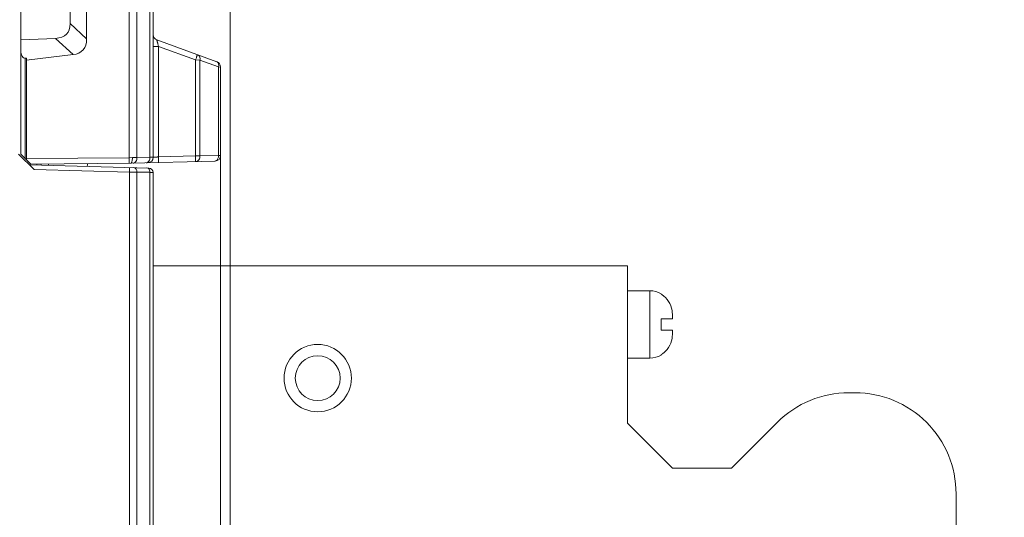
# Model space of a CAD drawing. Header units: millimetres. Extents: x -296 to 295, y -209 to 209.
# Tile 58 of 123: x -3 to 41, y 107 to 129. Entities that reach past the tile are written whole.
import ezdxf
from ezdxf.lldxf.tags import DXFTag

# ---------------------------------------------------------------- set-up
doc = ezdxf.new("R2010")
doc.units = ezdxf.units.MM
doc.header["$MEASUREMENT"] = 0
doc.layers.add('layer 1', color=7, linetype='Continuous')
tags = doc.linetypes.add('New Line1', pattern=[1.5, 1, -0.5]).pattern_tags.tags
tags[6:7] = [DXFTag(74, 4), DXFTag(75, 0), DXFTag(340, '0'), DXFTag(46, 1.0), DXFTag(50, 0.0), DXFTag(44, 0.0), DXFTag(45, 0.0)]
tags[4:5] = [DXFTag(74, 4), DXFTag(75, 0), DXFTag(340, '0'), DXFTag(46, 1.0), DXFTag(50, 0.0), DXFTag(44, 0.0), DXFTag(45, 0.0)]
tags = doc.linetypes.add('New Line100', pattern=[1, 0.5, -0.5]).pattern_tags.tags
tags[6:7] = [DXFTag(74, 4), DXFTag(75, 0), DXFTag(340, '0'), DXFTag(46, 1.0), DXFTag(50, 0.0), DXFTag(44, 0.0), DXFTag(45, 0.0)]
tags[4:5] = [DXFTag(74, 4), DXFTag(75, 0), DXFTag(340, '0'), DXFTag(46, 1.0), DXFTag(50, 0.0), DXFTag(44, 0.0), DXFTag(45, 0.0)]
tags = doc.linetypes.add('New Line101', pattern=[1, 0.5, -0.5]).pattern_tags.tags
tags[6:7] = [DXFTag(74, 4), DXFTag(75, 0), DXFTag(340, '0'), DXFTag(46, 1.0), DXFTag(50, 0.0), DXFTag(44, 0.0), DXFTag(45, 0.0)]
tags[4:5] = [DXFTag(74, 4), DXFTag(75, 0), DXFTag(340, '0'), DXFTag(46, 1.0), DXFTag(50, 0.0), DXFTag(44, 0.0), DXFTag(45, 0.0)]
tags = doc.linetypes.add('New Line102', pattern=[1, 0.5, -0.5]).pattern_tags.tags
tags[6:7] = [DXFTag(74, 4), DXFTag(75, 0), DXFTag(340, '0'), DXFTag(46, 1.0), DXFTag(50, 0.0), DXFTag(44, 0.0), DXFTag(45, 0.0)]
tags[4:5] = [DXFTag(74, 4), DXFTag(75, 0), DXFTag(340, '0'), DXFTag(46, 1.0), DXFTag(50, 0.0), DXFTag(44, 0.0), DXFTag(45, 0.0)]
tags = doc.linetypes.add('New Line103', pattern=[1, 0.5, -0.5]).pattern_tags.tags
tags[6:7] = [DXFTag(74, 4), DXFTag(75, 0), DXFTag(340, '0'), DXFTag(46, 1.0), DXFTag(50, 0.0), DXFTag(44, 0.0), DXFTag(45, 0.0)]
tags[4:5] = [DXFTag(74, 4), DXFTag(75, 0), DXFTag(340, '0'), DXFTag(46, 1.0), DXFTag(50, 0.0), DXFTag(44, 0.0), DXFTag(45, 0.0)]
tags = doc.linetypes.add('New Line104', pattern=[1, 0.5, -0.5]).pattern_tags.tags
tags[6:7] = [DXFTag(74, 4), DXFTag(75, 0), DXFTag(340, '0'), DXFTag(46, 1.0), DXFTag(50, 0.0), DXFTag(44, 0.0), DXFTag(45, 0.0)]
tags[4:5] = [DXFTag(74, 4), DXFTag(75, 0), DXFTag(340, '0'), DXFTag(46, 1.0), DXFTag(50, 0.0), DXFTag(44, 0.0), DXFTag(45, 0.0)]
tags = doc.linetypes.add('New Line106', pattern=[1, 0.5, -0.5]).pattern_tags.tags
tags[6:7] = [DXFTag(74, 4), DXFTag(75, 0), DXFTag(340, '0'), DXFTag(46, 1.0), DXFTag(50, 0.0), DXFTag(44, 0.0), DXFTag(45, 0.0)]
tags[4:5] = [DXFTag(74, 4), DXFTag(75, 0), DXFTag(340, '0'), DXFTag(46, 1.0), DXFTag(50, 0.0), DXFTag(44, 0.0), DXFTag(45, 0.0)]
tags = doc.linetypes.add('New Line107', pattern=[1, 0.5, -0.5]).pattern_tags.tags
tags[6:7] = [DXFTag(74, 4), DXFTag(75, 0), DXFTag(340, '0'), DXFTag(46, 1.0), DXFTag(50, 0.0), DXFTag(44, 0.0), DXFTag(45, 0.0)]
tags[4:5] = [DXFTag(74, 4), DXFTag(75, 0), DXFTag(340, '0'), DXFTag(46, 1.0), DXFTag(50, 0.0), DXFTag(44, 0.0), DXFTag(45, 0.0)]
tags = doc.linetypes.add('New Line112', pattern=[1, 0.5, -0.5]).pattern_tags.tags
tags[6:7] = [DXFTag(74, 4), DXFTag(75, 0), DXFTag(340, '0'), DXFTag(46, 1.0), DXFTag(50, 0.0), DXFTag(44, 0.0), DXFTag(45, 0.0)]
tags[4:5] = [DXFTag(74, 4), DXFTag(75, 0), DXFTag(340, '0'), DXFTag(46, 1.0), DXFTag(50, 0.0), DXFTag(44, 0.0), DXFTag(45, 0.0)]
tags = doc.linetypes.add('New Line113', pattern=[1, 0.5, -0.5]).pattern_tags.tags
tags[6:7] = [DXFTag(74, 4), DXFTag(75, 0), DXFTag(340, '0'), DXFTag(46, 1.0), DXFTag(50, 0.0), DXFTag(44, 0.0), DXFTag(45, 0.0)]
tags[4:5] = [DXFTag(74, 4), DXFTag(75, 0), DXFTag(340, '0'), DXFTag(46, 1.0), DXFTag(50, 0.0), DXFTag(44, 0.0), DXFTag(45, 0.0)]
tags = doc.linetypes.add('New Line114', pattern=[1, 0.5, -0.5]).pattern_tags.tags
tags[6:7] = [DXFTag(74, 4), DXFTag(75, 0), DXFTag(340, '0'), DXFTag(46, 1.0), DXFTag(50, 0.0), DXFTag(44, 0.0), DXFTag(45, 0.0)]
tags[4:5] = [DXFTag(74, 4), DXFTag(75, 0), DXFTag(340, '0'), DXFTag(46, 1.0), DXFTag(50, 0.0), DXFTag(44, 0.0), DXFTag(45, 0.0)]
tags = doc.linetypes.add('New Line115', pattern=[1, 0.5, -0.5]).pattern_tags.tags
tags[6:7] = [DXFTag(74, 4), DXFTag(75, 0), DXFTag(340, '0'), DXFTag(46, 1.0), DXFTag(50, 0.0), DXFTag(44, 0.0), DXFTag(45, 0.0)]
tags[4:5] = [DXFTag(74, 4), DXFTag(75, 0), DXFTag(340, '0'), DXFTag(46, 1.0), DXFTag(50, 0.0), DXFTag(44, 0.0), DXFTag(45, 0.0)]
tags = doc.linetypes.add('New Line57', pattern=[1, 0.5, -0.5]).pattern_tags.tags
tags[6:7] = [DXFTag(74, 4), DXFTag(75, 0), DXFTag(340, '0'), DXFTag(46, 1.0), DXFTag(50, 0.0), DXFTag(44, 0.0), DXFTag(45, 0.0)]
tags[4:5] = [DXFTag(74, 4), DXFTag(75, 0), DXFTag(340, '0'), DXFTag(46, 1.0), DXFTag(50, 0.0), DXFTag(44, 0.0), DXFTag(45, 0.0)]
tags = doc.linetypes.add('New Line60', pattern=[1, 0.5, -0.5]).pattern_tags.tags
tags[6:7] = [DXFTag(74, 4), DXFTag(75, 0), DXFTag(340, '0'), DXFTag(46, 1.0), DXFTag(50, 0.0), DXFTag(44, 0.0), DXFTag(45, 0.0)]
tags[4:5] = [DXFTag(74, 4), DXFTag(75, 0), DXFTag(340, '0'), DXFTag(46, 1.0), DXFTag(50, 0.0), DXFTag(44, 0.0), DXFTag(45, 0.0)]
tags = doc.linetypes.add('New Line61', pattern=[1, 0.5, -0.5]).pattern_tags.tags
tags[6:7] = [DXFTag(74, 4), DXFTag(75, 0), DXFTag(340, '0'), DXFTag(46, 1.0), DXFTag(50, 0.0), DXFTag(44, 0.0), DXFTag(45, 0.0)]
tags[4:5] = [DXFTag(74, 4), DXFTag(75, 0), DXFTag(340, '0'), DXFTag(46, 1.0), DXFTag(50, 0.0), DXFTag(44, 0.0), DXFTag(45, 0.0)]
tags = doc.linetypes.add('New Line62', pattern=[1, 0.5, -0.5]).pattern_tags.tags
tags[6:7] = [DXFTag(74, 4), DXFTag(75, 0), DXFTag(340, '0'), DXFTag(46, 1.0), DXFTag(50, 0.0), DXFTag(44, 0.0), DXFTag(45, 0.0)]
tags[4:5] = [DXFTag(74, 4), DXFTag(75, 0), DXFTag(340, '0'), DXFTag(46, 1.0), DXFTag(50, 0.0), DXFTag(44, 0.0), DXFTag(45, 0.0)]
tags = doc.linetypes.add('New Line63', pattern=[1, 0.5, -0.5]).pattern_tags.tags
tags[6:7] = [DXFTag(74, 4), DXFTag(75, 0), DXFTag(340, '0'), DXFTag(46, 1.0), DXFTag(50, 0.0), DXFTag(44, 0.0), DXFTag(45, 0.0)]
tags[4:5] = [DXFTag(74, 4), DXFTag(75, 0), DXFTag(340, '0'), DXFTag(46, 1.0), DXFTag(50, 0.0), DXFTag(44, 0.0), DXFTag(45, 0.0)]
tags = doc.linetypes.add('New Line64', pattern=[1, 0.5, -0.5]).pattern_tags.tags
tags[6:7] = [DXFTag(74, 4), DXFTag(75, 0), DXFTag(340, '0'), DXFTag(46, 1.0), DXFTag(50, 0.0), DXFTag(44, 0.0), DXFTag(45, 0.0)]
tags[4:5] = [DXFTag(74, 4), DXFTag(75, 0), DXFTag(340, '0'), DXFTag(46, 1.0), DXFTag(50, 0.0), DXFTag(44, 0.0), DXFTag(45, 0.0)]
tags = doc.linetypes.add('New Line65', pattern=[1, 0.5, -0.5]).pattern_tags.tags
tags[6:7] = [DXFTag(74, 4), DXFTag(75, 0), DXFTag(340, '0'), DXFTag(46, 1.0), DXFTag(50, 0.0), DXFTag(44, 0.0), DXFTag(45, 0.0)]
tags[4:5] = [DXFTag(74, 4), DXFTag(75, 0), DXFTag(340, '0'), DXFTag(46, 1.0), DXFTag(50, 0.0), DXFTag(44, 0.0), DXFTag(45, 0.0)]
tags = doc.linetypes.add('New Line68', pattern=[1, 0.5, -0.5]).pattern_tags.tags
tags[6:7] = [DXFTag(74, 4), DXFTag(75, 0), DXFTag(340, '0'), DXFTag(46, 1.0), DXFTag(50, 0.0), DXFTag(44, 0.0), DXFTag(45, 0.0)]
tags[4:5] = [DXFTag(74, 4), DXFTag(75, 0), DXFTag(340, '0'), DXFTag(46, 1.0), DXFTag(50, 0.0), DXFTag(44, 0.0), DXFTag(45, 0.0)]
tags = doc.linetypes.add('New Line73', pattern=[1, 0.5, -0.5]).pattern_tags.tags
tags[6:7] = [DXFTag(74, 4), DXFTag(75, 0), DXFTag(340, '0'), DXFTag(46, 1.0), DXFTag(50, 0.0), DXFTag(44, 0.0), DXFTag(45, 0.0)]
tags[4:5] = [DXFTag(74, 4), DXFTag(75, 0), DXFTag(340, '0'), DXFTag(46, 1.0), DXFTag(50, 0.0), DXFTag(44, 0.0), DXFTag(45, 0.0)]
tags = doc.linetypes.add('New Line74', pattern=[1, 0.5, -0.5]).pattern_tags.tags
tags[6:7] = [DXFTag(74, 4), DXFTag(75, 0), DXFTag(340, '0'), DXFTag(46, 1.0), DXFTag(50, 0.0), DXFTag(44, 0.0), DXFTag(45, 0.0)]
tags[4:5] = [DXFTag(74, 4), DXFTag(75, 0), DXFTag(340, '0'), DXFTag(46, 1.0), DXFTag(50, 0.0), DXFTag(44, 0.0), DXFTag(45, 0.0)]
tags = doc.linetypes.add('New Line79', pattern=[1, 0.5, -0.5]).pattern_tags.tags
tags[6:7] = [DXFTag(74, 4), DXFTag(75, 0), DXFTag(340, '0'), DXFTag(46, 1.0), DXFTag(50, 0.0), DXFTag(44, 0.0), DXFTag(45, 0.0)]
tags[4:5] = [DXFTag(74, 4), DXFTag(75, 0), DXFTag(340, '0'), DXFTag(46, 1.0), DXFTag(50, 0.0), DXFTag(44, 0.0), DXFTag(45, 0.0)]
tags = doc.linetypes.add('New Line80', pattern=[1, 0.5, -0.5]).pattern_tags.tags
tags[6:7] = [DXFTag(74, 4), DXFTag(75, 0), DXFTag(340, '0'), DXFTag(46, 1.0), DXFTag(50, 0.0), DXFTag(44, 0.0), DXFTag(45, 0.0)]
tags[4:5] = [DXFTag(74, 4), DXFTag(75, 0), DXFTag(340, '0'), DXFTag(46, 1.0), DXFTag(50, 0.0), DXFTag(44, 0.0), DXFTag(45, 0.0)]
tags = doc.linetypes.add('New Line81', pattern=[1, 0.5, -0.5]).pattern_tags.tags
tags[6:7] = [DXFTag(74, 4), DXFTag(75, 0), DXFTag(340, '0'), DXFTag(46, 1.0), DXFTag(50, 0.0), DXFTag(44, 0.0), DXFTag(45, 0.0)]
tags[4:5] = [DXFTag(74, 4), DXFTag(75, 0), DXFTag(340, '0'), DXFTag(46, 1.0), DXFTag(50, 0.0), DXFTag(44, 0.0), DXFTag(45, 0.0)]
tags = doc.linetypes.add('New Line84', pattern=[1, 0.5, -0.5]).pattern_tags.tags
tags[6:7] = [DXFTag(74, 4), DXFTag(75, 0), DXFTag(340, '0'), DXFTag(46, 1.0), DXFTag(50, 0.0), DXFTag(44, 0.0), DXFTag(45, 0.0)]
tags[4:5] = [DXFTag(74, 4), DXFTag(75, 0), DXFTag(340, '0'), DXFTag(46, 1.0), DXFTag(50, 0.0), DXFTag(44, 0.0), DXFTag(45, 0.0)]
tags = doc.linetypes.add('New Line85', pattern=[1, 0.5, -0.5]).pattern_tags.tags
tags[6:7] = [DXFTag(74, 4), DXFTag(75, 0), DXFTag(340, '0'), DXFTag(46, 1.0), DXFTag(50, 0.0), DXFTag(44, 0.0), DXFTag(45, 0.0)]
tags[4:5] = [DXFTag(74, 4), DXFTag(75, 0), DXFTag(340, '0'), DXFTag(46, 1.0), DXFTag(50, 0.0), DXFTag(44, 0.0), DXFTag(45, 0.0)]
tags = doc.linetypes.add('New Line86', pattern=[1, 0.5, -0.5]).pattern_tags.tags
tags[6:7] = [DXFTag(74, 4), DXFTag(75, 0), DXFTag(340, '0'), DXFTag(46, 1.0), DXFTag(50, 0.0), DXFTag(44, 0.0), DXFTag(45, 0.0)]
tags[4:5] = [DXFTag(74, 4), DXFTag(75, 0), DXFTag(340, '0'), DXFTag(46, 1.0), DXFTag(50, 0.0), DXFTag(44, 0.0), DXFTag(45, 0.0)]
tags = doc.linetypes.add('New Line87', pattern=[1, 0.5, -0.5]).pattern_tags.tags
tags[6:7] = [DXFTag(74, 4), DXFTag(75, 0), DXFTag(340, '0'), DXFTag(46, 1.0), DXFTag(50, 0.0), DXFTag(44, 0.0), DXFTag(45, 0.0)]
tags[4:5] = [DXFTag(74, 4), DXFTag(75, 0), DXFTag(340, '0'), DXFTag(46, 1.0), DXFTag(50, 0.0), DXFTag(44, 0.0), DXFTag(45, 0.0)]
tags = doc.linetypes.add('New Line96', pattern=[1, 0.5, -0.5]).pattern_tags.tags
tags[6:7] = [DXFTag(74, 4), DXFTag(75, 0), DXFTag(340, '0'), DXFTag(46, 1.0), DXFTag(50, 0.0), DXFTag(44, 0.0), DXFTag(45, 0.0)]
tags[4:5] = [DXFTag(74, 4), DXFTag(75, 0), DXFTag(340, '0'), DXFTag(46, 1.0), DXFTag(50, 0.0), DXFTag(44, 0.0), DXFTag(45, 0.0)]
tags = doc.linetypes.add('New Line97', pattern=[1, 0.5, -0.5]).pattern_tags.tags
tags[6:7] = [DXFTag(74, 4), DXFTag(75, 0), DXFTag(340, '0'), DXFTag(46, 1.0), DXFTag(50, 0.0), DXFTag(44, 0.0), DXFTag(45, 0.0)]
tags[4:5] = [DXFTag(74, 4), DXFTag(75, 0), DXFTag(340, '0'), DXFTag(46, 1.0), DXFTag(50, 0.0), DXFTag(44, 0.0), DXFTag(45, 0.0)]
tags = doc.linetypes.add('New Line99', pattern=[1, 0.5, -0.5]).pattern_tags.tags
tags[6:7] = [DXFTag(74, 4), DXFTag(75, 0), DXFTag(340, '0'), DXFTag(46, 1.0), DXFTag(50, 0.0), DXFTag(44, 0.0), DXFTag(45, 0.0)]
tags[4:5] = [DXFTag(74, 4), DXFTag(75, 0), DXFTag(340, '0'), DXFTag(46, 1.0), DXFTag(50, 0.0), DXFTag(44, 0.0), DXFTag(45, 0.0)]

msp = doc.modelspace()

# ---------------------------------------------------------------- linework, layer by layer
at = {"layer": 'layer 1', "color": 1, "lineweight": 0}
msp.add_open_spline([(295.3283, 209.2747), (295.3283, 209.2747), (295.3283, -208.9236), (295.3283, -208.9236), (295.3283, -208.9236), (-296.1944, -208.9236), (-296.1944, -208.9236), (-296.1944, -208.9236), (-296.1944, 209.2747), (-296.1944, 209.2747), (-296.1944, 209.2747), (295.3283, 209.2747), (295.3283, 209.2747)], degree=3, knots=[0, 0, 0, 0, 0.25, 0.25, 0.25, 0.5, 0.5, 0.5, 0.75, 0.75, 0.75, 1, 1, 1, 1], dxfattribs=at)
at = {"layer": 'layer 1', "color": 5, "lineweight": 0}
msp.add_open_spline([(-281.2487, 194.7284), (-281.2487, 194.7284), (-281.2487, -197.0649), (-281.2487, -197.0649), (-281.2487, -197.0649), (283.3586, -197.0649), (283.3586, -197.0649)], degree=3, knots=[0, 0, 0, 0, 0.5, 0.5, 0.5, 1, 1, 1, 1], dxfattribs=at)
at = {"layer": 'layer 1', "lineweight": 9}
for points in [[(3.2517, 158.9515), (3.2517, 158.9515), (3.2517, 122.8444), (3.2517, 122.8444)], [(3.3982, 122.8463), (3.3982, 122.8463), (3.3982, 158.95), (3.3982, 158.95)], [(-2.5018, 122.9892), (-2.5018, 122.9892), (-2.5018, 152.6892), (-2.5018, 152.6892)], [(2.3305, 152.6892), (2.3305, 152.6892), (2.3305, 122.8259), (2.3305, 122.8259)], [(2.671, 122.8292), (2.671, 122.8292), (2.6716, 152.6837), (2.6716, 152.6837)], [(0.4312, 128.1156), (0.4312, 128.1156), (0.4312, 137.9129), (0.4312, 137.9129)], [(-0.3018, 128.7974), (-0.3018, 128.7974), (-0.3018, 137.2311), (-0.3018, 137.2311)], [(-0.9506, 128.1422), (-0.5315, 128.1588), (-0.3018, 128.3907), (-0.3018, 128.7974)], [(-0.3018, 128.7974), (-0.3018, 128.7974), (0.4312, 128.1156), (0.4312, 128.1156)], [(-2.5018, 128.0808), (-2.5018, 128.0808), (-0.9506, 128.1422), (-0.9506, 128.1422)], [(-0.1707, 127.4168), (-0.1707, 127.4168), (-0.9506, 128.1422), (-0.9506, 128.1422)], [(-0.1707, 127.4168), (0.2181, 127.4615), (0.4312, 127.7089), (0.4312, 128.1156)], [(3.3982, 128.3062), (3.3982, 128.2011), (3.4639, 128.1072), (3.5627, 128.0713)], [(3.3982, 127.7836), (3.3982, 127.7836), (3.6351, 127.7836), (3.6351, 127.7836)], [(3.5627, 128.0713), (3.5627, 128.0713), (6.2337, 127.0991), (6.2337, 127.0991)], [(3.6351, 122.8587), (3.6351, 122.8587), (3.6351, 127.7836), (3.6351, 127.7836)], [(5.2839, 127.1835), (5.2839, 127.1835), (3.6351, 127.7836), (3.6351, 127.7836)], [(-2.303, 127.2595), (-2.303, 127.2595), (-2.2533, 127.2629), (-2.2533, 127.2629)], [(-2.303, 122.7904), (-2.303, 122.7904), (-2.303, 127.2595), (-2.303, 127.2595)], [(-2.2533, 127.1768), (-2.2533, 127.1768), (-0.1707, 127.4168), (-0.1707, 127.4168)], [(-2.2533, 122.7407), (-2.2533, 122.7407), (-2.2533, 127.2629), (-2.2533, 127.2629)], [(5.4791, 127.172), (5.4791, 127.172), (5.2839, 127.1835), (5.2839, 127.1835)], [(5.2839, 127.1835), (5.2839, 127.1835), (5.2839, 122.9019), (5.2839, 122.9019)], [(5.4791, 122.9027), (5.4791, 122.9027), (5.4791, 127.172), (5.4791, 127.172)], [(6.3108, 126.8693), (6.3108, 126.8693), (5.4791, 127.172), (5.4791, 127.172)], [(6.3982, 126.8642), (6.3982, 126.9693), (6.3324, 127.0632), (6.2337, 127.0991)], [(6.3982, 126.8642), (6.3982, 126.8642), (6.3108, 126.8693), (6.3108, 126.8693)], [(6.3108, 126.8693), (6.3108, 126.8693), (6.3108, 122.9245), (6.3108, 122.9245)], [(6.3982, 122.9249), (6.3982, 122.9249), (6.3982, 126.8642), (6.3982, 126.8642)], [(-1.91, 122.2974), (-1.91, 122.2974), (-2.6018, 122.9892), (-2.6018, 122.9892)], [(-2.0518, 122.5392), (-2.0518, 122.5392), (-2.5018, 122.9892), (-2.5018, 122.9892)], [(-2.2533, 122.7859), (-2.2533, 122.7859), (2.3305, 122.8259), (2.3305, 122.8259)], [(2.3305, 122.8259), (2.3305, 122.8259), (2.4693, 122.8266), (2.4693, 122.8266)], [(2.4693, 122.8266), (2.4693, 122.8266), (2.671, 122.8292), (2.671, 122.8292)], [(2.671, 122.8292), (2.671, 122.8292), (3.2517, 122.8444), (3.2517, 122.8444)], [(3.1562, 122.5979), (3.2908, 122.6015), (3.3982, 122.7116), (3.3982, 122.8463)], [(3.6351, 122.8587), (3.6351, 122.8587), (5.2839, 122.9019), (5.2839, 122.9019)], [(5.2839, 122.9019), (5.2839, 122.9019), (5.4791, 122.9027), (5.4791, 122.9027)], [(5.4791, 122.9027), (5.4791, 122.9027), (6.3108, 122.9245), (6.3108, 122.9245)], [(6.1562, 122.6765), (6.2908, 122.68), (6.3982, 122.7902), (6.3982, 122.9249)], [(-2.1153, 122.5027), (-2.1153, 122.5027), (3.2034, 122.3634), (3.2034, 122.3634)], [(2.3982, 122.5781), (2.3982, 122.5781), (-2.0518, 122.5392), (-2.0518, 122.5392)], [(-1.7836, 122.5416), (-1.7836, 122.5416), (-1.7836, 122.494), (-1.7836, 122.494)], [(-1.6018, 122.4892), (-1.6018, 122.4892), (-1.6018, 122.5432), (-1.6018, 122.5432)], [(-1.2806, 122.5449), (-1.2757, 122.5229), (-1.27, 122.501), (-1.2635, 122.4794)], [(0.4441, 122.432), (0.4594, 122.4742), (0.4716, 122.5174), (0.4804, 122.5613)], [(2.3982, 122.5781), (2.3982, 122.5781), (6.1562, 122.6765), (6.1562, 122.6765)], [(2.3332, 122.1863), (2.3332, 122.1863), (-1.91, 122.2974), (-1.91, 122.2974)], [(2.3332, 122.1863), (2.3341, 122.2204), (2.3348, 122.2545), (2.3351, 122.2886)], [(2.3332, 122.1863), (2.3332, 122.1863), (2.3332, 0.1287), (2.3332, 0.1287)], [(2.3332, 122.1863), (2.3332, 122.1863), (2.4579, 122.1845), (2.4579, 122.1845)], [(2.4579, 122.1845), (2.4579, 122.1845), (2.5739, 122.1827), (2.5739, 122.1827)], [(2.6737, 122.1809), (2.6404, 122.1816), (2.6072, 122.1822), (2.5739, 122.1827)], [(2.6737, 122.1734), (2.6737, 122.1734), (3.2517, 122.1734), (3.2517, 122.1734)], [(2.6737, 0.1287), (2.6737, 0.1287), (2.6737, 122.1734), (2.6737, 122.1734)], [(3.3982, 122.1635), (3.3982, 122.2719), (3.3118, 122.3606), (3.2034, 122.3634)], [(3.2332, 122.267), (3.2458, 122.2351), (3.2522, 122.2001), (3.2517, 122.1658)], [(3.2517, 122.1734), (3.2517, 122.1734), (3.2517, 0.1793), (3.2517, 0.1793)], [(3.3312, 122.165), (3.3047, 122.1653), (3.2782, 122.1656), (3.2517, 122.1658)], [(3.3312, 122.165), (3.3312, 122.165), (3.3811, 122.1642), (3.3811, 122.1642)], [(3.3982, 0.1793), (3.3982, 0.1793), (3.3982, 122.1635), (3.3982, 122.1635)]]:
    msp.add_open_spline(points, degree=3, dxfattribs=at)
at = {"layer": 'layer 1', "color": 250, "linetype": 'New Line1', "lineweight": 18}
msp.add_open_spline([(6.8307, 159.0101), (6.8307, 159.0101), (76.3769, 159.0101), (76.3769, 159.0101), (76.3769, 159.0101), (76.3769, 0.0576), (76.3769, 0.0576), (76.3769, 0.0576), (6.8307, 0.0576), (6.8307, 0.0576), (6.8307, 0.0576), (6.8307, 159.0101), (6.8307, 159.0101)], degree=3, knots=[0, 0, 0, 0, 0.25, 0.25, 0.25, 0.5, 0.5, 0.5, 0.75, 0.75, 0.75, 1, 1, 1, 1], dxfattribs=at)
at = {"layer": 'layer 1', "lineweight": 9}
for points, knots in [([(3.5627, 128.0713), (3.5623, 128.0714), (3.5621, 128.0708), (3.562, 128.0702), (3.5616, 128.0684), (3.5619, 128.0673), (3.5621, 128.0661), (3.5632, 128.0614), (3.5639, 128.0554), (3.5649, 128.0498), (3.5665, 128.0405), (3.5686, 128.0321), (3.5707, 128.0234), (3.5736, 128.0118), (3.5764, 128), (3.5793, 127.9883), (3.5829, 127.9739), (3.5866, 127.9597), (3.5904, 127.9455), (3.5947, 127.9291), (3.5991, 127.9127), (3.6035, 127.8963), (3.6138, 127.8587), (3.6243, 127.8211), (3.6351, 127.7836)], [0, 0, 0, 0, 0.125, 0.125, 0.125, 0.25, 0.25, 0.25, 0.375, 0.375, 0.375, 0.5, 0.5, 0.5, 0.625, 0.625, 0.625, 0.75, 0.75, 0.75, 0.875, 0.875, 0.875, 1, 1, 1, 1]), ([(-2.5018, 127.5899), (-2.5018, 127.4986), (-2.4809, 127.4125), (-2.4436, 127.3505), (-2.4063, 127.2885), (-2.3557, 127.2558), (-2.303, 127.2595)], [0, 0, 0, 0, 0.5, 0.5, 0.5, 1, 1, 1, 1]), ([(5.3406, 127.3506), (5.3368, 127.3381), (5.3328, 127.3255), (5.3287, 127.313), (5.3145, 127.2696), (5.2994, 127.2265), (5.2839, 127.1835)], [0, 0, 0, 0, 0.5, 0.5, 0.5, 1, 1, 1, 1]), ([(5.3563, 127.4185), (5.3577, 127.4179), (5.3573, 127.4159), (5.357, 127.414), (5.356, 127.4087), (5.3555, 127.4052), (5.3548, 127.4014), (5.3534, 127.3948), (5.3513, 127.3873), (5.3493, 127.3801), (5.3464, 127.37), (5.3436, 127.3604), (5.3406, 127.3506)], [0, 0, 0, 0, 0.25, 0.25, 0.25, 0.5, 0.5, 0.5, 0.75, 0.75, 0.75, 1, 1, 1, 1]), ([(5.4791, 127.172), (5.4837, 127.1972), (5.4856, 127.2231), (5.484, 127.2487), (5.4825, 127.2734), (5.4778, 127.298), (5.4688, 127.3211), (5.4609, 127.3414), (5.4496, 127.3607), (5.4344, 127.3763), (5.4213, 127.3898), (5.4053, 127.4006), (5.3878, 127.407)], [0, 0, 0, 0, 0.25, 0.25, 0.25, 0.5, 0.5, 0.5, 0.75, 0.75, 0.75, 1, 1, 1, 1]), ([(6.2196, 127.1043), (6.2368, 127.098), (6.2526, 127.0874), (6.2656, 127.0742), (6.2807, 127.0588), (6.2919, 127.0399), (6.2998, 127.0201)], [0, 0, 0, 0, 0.5, 0.5, 0.5, 1, 1, 1, 1]), ([(6.2998, 127.0201), (6.3043, 127.0088), (6.3078, 126.997), (6.3104, 126.985), (6.3185, 126.9472), (6.3177, 126.9073), (6.3108, 126.8693)], [0, 0, 0, 0, 0.5, 0.5, 0.5, 1, 1, 1, 1]), ([(2.3305, 122.8259), (2.3308, 122.7955), (2.3309, 122.765), (2.3309, 122.7345), (2.3308, 122.7197), (2.3308, 122.7048), (2.3306, 122.69), (2.3305, 122.6767), (2.3304, 122.6635), (2.3302, 122.6503), (2.33, 122.6395), (2.3297, 122.6288), (2.3294, 122.6181), (2.3292, 122.6103), (2.3289, 122.6025), (2.3284, 122.5949), (2.3283, 122.5923), (2.3281, 122.5897), (2.3279, 122.5871), (2.3277, 122.5852), (2.3276, 122.5833), (2.3273, 122.5816), (2.3272, 122.5807), (2.327, 122.5798), (2.3268, 122.5785), (2.3267, 122.578), (2.3266, 122.5775), (2.3262, 122.5774)], [0, 0, 0, 0, 0.1111111, 0.1111111, 0.1111111, 0.2222222, 0.2222222, 0.2222222, 0.3333333, 0.3333333, 0.3333333, 0.4444444, 0.4444444, 0.4444444, 0.5555556, 0.5555556, 0.5555556, 0.6666667, 0.6666667, 0.6666667, 0.7777778, 0.7777778, 0.7777778, 0.8888889, 0.8888889, 0.8888889, 1, 1, 1, 1]), ([(2.4492, 122.6491), (2.457, 122.6755), (2.4617, 122.7028), (2.4647, 122.7303), (2.4683, 122.7623), (2.4697, 122.7944), (2.4693, 122.8266)], [0, 0, 0, 0, 0.5, 0.5, 0.5, 1, 1, 1, 1]), ([(2.5018, 122.5808), (2.5238, 122.5814), (2.546, 122.5883), (2.5653, 122.5995), (2.5886, 122.6131), (2.6078, 122.6329), (2.6229, 122.6552), (2.6402, 122.6805), (2.6523, 122.7091), (2.6601, 122.7387), (2.6679, 122.7682), (2.6714, 122.7988), (2.671, 122.8292)], [0, 0, 0, 0, 0.25, 0.25, 0.25, 0.5, 0.5, 0.5, 0.75, 0.75, 0.75, 1, 1, 1, 1]), ([(3.2517, 122.8444), (3.2521, 122.814), (3.2486, 122.7834), (3.2408, 122.7539), (3.233, 122.7243), (3.221, 122.6957), (3.2037, 122.6704), (3.1885, 122.6481), (3.1694, 122.6283), (3.146, 122.6147), (3.1267, 122.6035), (3.1046, 122.5966), (3.0825, 122.596)], [0, 0, 0, 0, 0.25, 0.25, 0.25, 0.5, 0.5, 0.5, 0.75, 0.75, 0.75, 1, 1, 1, 1]), ([(3.3982, 122.8463), (3.3982, 122.8461), (3.3978, 122.8462), (3.3976, 122.8462), (3.3967, 122.8463), (3.3963, 122.8462), (3.3958, 122.8461), (3.3949, 122.846), (3.3938, 122.846), (3.3928, 122.846), (3.3913, 122.846), (3.3899, 122.8459), (3.3886, 122.8459), (3.3846, 122.8457), (3.3806, 122.8457), (3.3766, 122.8456), (3.3711, 122.8455), (3.3656, 122.8455), (3.3601, 122.8454), (3.3531, 122.8453), (3.3461, 122.8452), (3.3391, 122.8451), (3.3307, 122.8451), (3.3223, 122.845), (3.3139, 122.8449), (3.2932, 122.8447), (3.2724, 122.8446), (3.2517, 122.8444)], [0, 0, 0, 0, 0.1111111, 0.1111111, 0.1111111, 0.2222222, 0.2222222, 0.2222222, 0.3333333, 0.3333333, 0.3333333, 0.4444444, 0.4444444, 0.4444444, 0.5555556, 0.5555556, 0.5555556, 0.6666667, 0.6666667, 0.6666667, 0.7777778, 0.7777778, 0.7777778, 0.8888889, 0.8888889, 0.8888889, 1, 1, 1, 1]), ([(3.6351, 122.8587), (3.6195, 122.8579), (3.6039, 122.857), (3.5884, 122.8562), (3.5734, 122.8555), (3.5585, 122.8547), (3.5436, 122.854), (3.53, 122.8533), (3.5163, 122.8526), (3.5027, 122.8519), (3.4908, 122.8512), (3.4789, 122.8506), (3.467, 122.85), (3.4572, 122.8495), (3.4475, 122.849), (3.4377, 122.8485), (3.4338, 122.8483), (3.4298, 122.8481), (3.4259, 122.8479), (3.4226, 122.8478), (3.4193, 122.8476), (3.416, 122.8474), (3.4135, 122.8472), (3.411, 122.8471), (3.4083, 122.847), (3.4063, 122.847), (3.4043, 122.847), (3.4027, 122.8467), (3.4017, 122.8465), (3.4009, 122.8462), (3.3993, 122.8465), (3.3988, 122.8466), (3.3982, 122.8467), (3.3982, 122.8463)], [0, 0, 0, 0, 0.0909091, 0.0909091, 0.0909091, 0.1818182, 0.1818182, 0.1818182, 0.2727273, 0.2727273, 0.2727273, 0.3636364, 0.3636364, 0.3636364, 0.4545455, 0.4545455, 0.4545455, 0.5454545, 0.5454545, 0.5454545, 0.6363636, 0.6363636, 0.6363636, 0.7272727, 0.7272727, 0.7272727, 0.8181818, 0.8181818, 0.8181818, 0.9090909, 0.9090909, 0.9090909, 1, 1, 1, 1]), ([(3.6286, 122.6103), (3.6302, 122.6103), (3.6305, 122.6125), (3.6308, 122.6145), (3.6317, 122.6201), (3.6324, 122.6238), (3.6329, 122.6278), (3.6338, 122.6349), (3.6342, 122.6431), (3.6346, 122.651), (3.6352, 122.662), (3.6356, 122.6725), (3.6359, 122.6832), (3.6362, 122.6963), (3.6364, 122.7096), (3.6365, 122.7229), (3.6366, 122.7377), (3.6366, 122.7525), (3.6366, 122.7673), (3.6364, 122.7978), (3.6359, 122.8283), (3.6351, 122.8587)], [0, 0, 0, 0, 0.1428571, 0.1428571, 0.1428571, 0.2857143, 0.2857143, 0.2857143, 0.4285714, 0.4285714, 0.4285714, 0.5714286, 0.5714286, 0.5714286, 0.7142857, 0.7142857, 0.7142857, 0.8571429, 0.8571429, 0.8571429, 1, 1, 1, 1]), ([(5.2839, 122.9019), (5.2842, 122.8871), (5.2846, 122.8723), (5.2848, 122.8575), (5.2855, 122.8146), (5.2858, 122.7718), (5.2847, 122.7289)], [0, 0, 0, 0, 0.5, 0.5, 0.5, 1, 1, 1, 1]), ([(5.3099, 122.6543), (5.332, 122.6549), (5.3541, 122.6618), (5.3734, 122.6731), (5.3968, 122.6866), (5.4159, 122.7065), (5.4311, 122.7287), (5.4484, 122.7541), (5.4604, 122.7826), (5.4682, 122.8122), (5.476, 122.8418), (5.4795, 122.8724), (5.4791, 122.9027)], [0, 0, 0, 0, 0.25, 0.25, 0.25, 0.5, 0.5, 0.5, 0.75, 0.75, 0.75, 1, 1, 1, 1]), ([(6.3108, 122.9245), (6.311, 122.9098), (6.3103, 122.8952), (6.3086, 122.8805), (6.3035, 122.8357), (6.2893, 122.7906), (6.2645, 122.7531)], [0, 0, 0, 0, 0.5, 0.5, 0.5, 1, 1, 1, 1]), ([(6.3982, 122.9249), (6.3982, 122.9254), (6.3974, 122.9251), (6.3967, 122.9249), (6.3947, 122.9243), (6.3937, 122.9247), (6.3924, 122.9248), (6.3904, 122.9251), (6.3878, 122.9249), (6.3853, 122.9248), (6.3819, 122.9246), (6.3787, 122.9247), (6.3755, 122.9247), (6.3714, 122.9247), (6.3671, 122.9247), (6.363, 122.9247), (6.3579, 122.9246), (6.3529, 122.9246), (6.3479, 122.9246), (6.3356, 122.9246), (6.3232, 122.9246), (6.3108, 122.9245)], [0, 0, 0, 0, 0.1428571, 0.1428571, 0.1428571, 0.2857143, 0.2857143, 0.2857143, 0.4285714, 0.4285714, 0.4285714, 0.5714286, 0.5714286, 0.5714286, 0.7142857, 0.7142857, 0.7142857, 0.8571429, 0.8571429, 0.8571429, 1, 1, 1, 1]), ([(2.3332, 122.3862), (2.3354, 122.3861), (2.3347, 122.3827), (2.3343, 122.3798), (2.3331, 122.3712), (2.3344, 122.3664), (2.3351, 122.3609), (2.3361, 122.3519), (2.3356, 122.3407), (2.3354, 122.3301), (2.3351, 122.3158), (2.3353, 122.3024), (2.3351, 122.2886)], [0, 0, 0, 0, 0.25, 0.25, 0.25, 0.5, 0.5, 0.5, 0.75, 0.75, 0.75, 1, 1, 1, 1]), ([(2.398, 122.5781), (2.4092, 122.5782), (2.4189, 122.5872), (2.4259, 122.5966), (2.4313, 122.6038), (2.435, 122.6113), (2.4384, 122.619), (2.4426, 122.6287), (2.4462, 122.6389), (2.4492, 122.6491)], [0, 0, 0, 0, 0.3333333, 0.3333333, 0.3333333, 0.6666667, 0.6666667, 0.6666667, 1, 1, 1, 1]), ([(2.6737, 122.1809), (2.674, 122.2055), (2.6705, 122.2303), (2.6643, 122.2542), (2.6582, 122.2778), (2.6495, 122.3005), (2.635, 122.321), (2.6123, 122.3532), (2.5756, 122.3799), (2.5375, 122.3809)], [0, 0, 0, 0, 0.3333333, 0.3333333, 0.3333333, 0.6666667, 0.6666667, 0.6666667, 1, 1, 1, 1]), ([(5.2847, 122.7289), (5.2844, 122.7178), (5.284, 122.707), (5.2835, 122.6956), (5.2831, 122.6874), (5.2827, 122.6789), (5.2817, 122.6717), (5.2812, 122.6674), (5.2805, 122.6636), (5.2797, 122.6578), (5.2793, 122.6558), (5.279, 122.6535), (5.2774, 122.6535)], [0, 0, 0, 0, 0.25, 0.25, 0.25, 0.5, 0.5, 0.5, 0.75, 0.75, 0.75, 1, 1, 1, 1]), ([(6.2645, 122.7531), (6.2495, 122.7303), (6.2301, 122.7096), (6.2063, 122.6955), (6.1867, 122.6839), (6.1641, 122.6767), (6.1416, 122.6761)], [0, 0, 0, 0, 0.5, 0.5, 0.5, 1, 1, 1, 1]), ([(3.1155, 122.3657), (3.1394, 122.3651), (3.1631, 122.3545), (3.1822, 122.3393), (3.2057, 122.3204), (3.2224, 122.2945), (3.2332, 122.267)], [0, 0, 0, 0, 0.5, 0.5, 0.5, 1, 1, 1, 1]), ([(3.3811, 122.1642), (3.3854, 122.1642), (3.3881, 122.1627), (3.3939, 122.1639), (3.3959, 122.1642), (3.3982, 122.1649), (3.3982, 122.1635)], [0, 0, 0, 0, 0.5, 0.5, 0.5, 1, 1, 1, 1])]:
    msp.add_open_spline(points, degree=3, knots=knots, dxfattribs=at)
at = {"layer": 'layer 1', "lineweight": 0}
msp.add_open_spline([(6.3982, 122.9249), (6.3982, 122.9249), (6.3982, -40.0184), (6.3982, -40.0184)], degree=3, dxfattribs=at)
at = {"layer": 'layer 1', "linetype": 'New Line68', "lineweight": 9}
msp.add_open_spline([(24.5232, 118.0027), (24.5232, 118.0027), (3.3982, 118.0027), (3.3982, 118.0027)], degree=3, dxfattribs=at)
at = {"layer": 'layer 1', "linetype": 'New Line73', "lineweight": 9}
msp.add_open_spline([(24.5232, 110.9977), (24.5232, 110.9977), (24.5232, 118.0027), (24.5232, 118.0027)], degree=3, dxfattribs=at)
at = {"layer": 'layer 1', "linetype": 'New Line65', "lineweight": 9}
msp.add_open_spline([(24.5232, 116.8977), (24.5232, 116.8977), (25.5232, 116.8977), (25.5232, 116.8977)], degree=3, dxfattribs=at)
at = {"layer": 'layer 1', "linetype": 'New Line74', "lineweight": 9}
msp.add_open_spline([(25.5232, 116.8977), (25.5232, 116.8977), (25.5232, 113.8977), (25.5232, 113.8977)], degree=3, dxfattribs=at)
at = {"layer": 'layer 1', "linetype": 'New Line102', "lineweight": 9}
msp.add_open_spline([(26.0232, 116.7638), (25.8712, 116.8515), (25.6988, 116.8977), (25.5232, 116.8977)], degree=3, dxfattribs=at)
at = {"layer": 'layer 1', "linetype": 'New Line81', "lineweight": 9}
msp.add_open_spline([(26.0232, 116.7407), (26.0232, 116.7407), (26.0232, 116.7638), (26.0232, 116.7638)], degree=3, dxfattribs=at)
at = {"layer": 'layer 1', "linetype": 'New Line106', "lineweight": 9}
msp.add_open_spline([(26.1388, 116.6614), (26.1022, 116.6905), (26.0636, 116.717), (26.0232, 116.7407)], degree=3, dxfattribs=at)
at = {"layer": 'layer 1', "linetype": 'New Line112', "lineweight": 9}
msp.add_open_spline([(26.1388, 116.6614), (26.2508, 116.5722), (26.3444, 116.457), (26.4095, 116.3279), (26.4747, 116.1988), (26.5113, 116.0557), (26.5206, 115.9127)], degree=3, knots=[0, 0, 0, 0, 0.5, 0.5, 0.5, 1, 1, 1, 1], dxfattribs=at)
at = {"layer": 'layer 1', "linetype": 'New Line113', "lineweight": 9}
msp.add_open_spline([(26.5206, 115.9127), (26.5113, 116.0557), (26.4747, 116.1988), (26.4095, 116.3279), (26.3444, 116.457), (26.2508, 116.5722), (26.1388, 116.6614)], degree=3, knots=[0, 0, 0, 0, 0.5, 0.5, 0.5, 1, 1, 1, 1], dxfattribs=at)
at = {"layer": 'layer 1', "linetype": 'New Line100', "lineweight": 9}
msp.add_open_spline([(26.5232, 115.8307), (26.5233, 115.8581), (26.5224, 115.8854), (26.5206, 115.9127)], degree=3, dxfattribs=at)
at = {"layer": 'layer 1', "linetype": 'New Line85', "lineweight": 9}
msp.add_open_spline([(26.5232, 115.6477), (26.5232, 115.6477), (26.5232, 115.8307), (26.5232, 115.8307)], degree=3, dxfattribs=at)
at = {"layer": 'layer 1', "linetype": 'New Line64', "lineweight": 9}
msp.add_open_spline([(26.0232, 115.6477), (26.0232, 115.6477), (26.5232, 115.6477), (26.5232, 115.6477)], degree=3, dxfattribs=at)
at = {"layer": 'layer 1', "linetype": 'New Line80', "lineweight": 9}
msp.add_open_spline([(26.0232, 115.1477), (26.0232, 115.1477), (26.0232, 115.6477), (26.0232, 115.6477)], degree=3, dxfattribs=at)
at = {"layer": 'layer 1', "linetype": 'New Line63', "lineweight": 9}
msp.add_open_spline([(26.5232, 115.1477), (26.5232, 115.1477), (26.0232, 115.1477), (26.0232, 115.1477)], degree=3, dxfattribs=at)
at = {"layer": 'layer 1', "linetype": 'New Line101', "lineweight": 9}
msp.add_open_spline([(26.5206, 114.8827), (26.5224, 114.91), (26.5233, 114.9374), (26.5232, 114.9647)], degree=3, dxfattribs=at)
at = {"layer": 'layer 1', "linetype": 'New Line84', "lineweight": 9}
msp.add_open_spline([(26.5232, 114.9647), (26.5232, 114.9647), (26.5232, 115.1477), (26.5232, 115.1477)], degree=3, dxfattribs=at)
at = {"layer": 'layer 1', "linetype": 'New Line99', "lineweight": 9}
msp.add_open_spline([(12.2232, 113.0027), (12.2232, 113.8312), (11.5517, 114.5027), (10.7232, 114.5027), (9.8948, 114.5027), (9.2232, 113.8312), (9.2232, 113.0027), (9.2232, 112.1743), (9.8948, 111.5027), (10.7232, 111.5027), (11.5517, 111.5027), (12.2232, 112.1743), (12.2232, 113.0027)], degree=3, knots=[0, 0, 0, 0, 0.25, 0.25, 0.25, 0.5, 0.5, 0.5, 0.75, 0.75, 0.75, 1, 1, 1, 1], dxfattribs=at)
at = {"layer": 'layer 1', "linetype": 'New Line114', "lineweight": 9}
msp.add_open_spline([(26.1388, 114.1341), (26.2508, 114.2233), (26.3444, 114.3385), (26.4095, 114.4676), (26.4747, 114.5967), (26.5113, 114.7398), (26.5206, 114.8827)], degree=3, knots=[0, 0, 0, 0, 0.5, 0.5, 0.5, 1, 1, 1, 1], dxfattribs=at)
at = {"layer": 'layer 1', "linetype": 'New Line115', "lineweight": 9}
msp.add_open_spline([(26.5206, 114.8827), (26.5113, 114.7398), (26.4747, 114.5967), (26.4095, 114.4676), (26.3444, 114.3385), (26.2508, 114.2233), (26.1388, 114.1341)], degree=3, knots=[0, 0, 0, 0, 0.5, 0.5, 0.5, 1, 1, 1, 1], dxfattribs=at)
at = {"layer": 'layer 1', "linetype": 'New Line107', "lineweight": 9}
msp.add_open_spline([(26.0232, 114.0548), (26.0636, 114.0785), (26.1022, 114.105), (26.1388, 114.1341)], degree=3, dxfattribs=at)
at = {"layer": 'layer 1', "linetype": 'New Line79', "lineweight": 9}
msp.add_open_spline([(26.0232, 114.0317), (26.0232, 114.0317), (26.0232, 114.0548), (26.0232, 114.0548)], degree=3, dxfattribs=at)
at = {"layer": 'layer 1', "linetype": 'New Line104', "lineweight": 9}
msp.add_open_spline([(11.7232, 113.0027), (11.7232, 113.555), (11.2755, 114.0027), (10.7232, 114.0027), (10.171, 114.0027), (9.7232, 113.555), (9.7232, 113.0027), (9.7232, 112.4505), (10.171, 112.0027), (10.7232, 112.0027), (11.2755, 112.0027), (11.7232, 112.4504), (11.7232, 113.0027)], degree=3, knots=[0, 0, 0, 0, 0.25, 0.25, 0.25, 0.5, 0.5, 0.5, 0.75, 0.75, 0.75, 1, 1, 1, 1], dxfattribs=at)
at = {"layer": 'layer 1', "linetype": 'New Line62', "lineweight": 9}
msp.add_open_spline([(24.5232, 113.8977), (24.5232, 113.8977), (25.5232, 113.8977), (25.5232, 113.8977)], degree=3, dxfattribs=at)
at = {"layer": 'layer 1', "linetype": 'New Line103', "lineweight": 9}
msp.add_open_spline([(25.5232, 113.8977), (25.6988, 113.8977), (25.8712, 113.9439), (26.0232, 114.0317)], degree=3, dxfattribs=at)
at = {"layer": 'layer 1', "linetype": 'New Line96', "lineweight": 9}
msp.add_open_spline([(34.3819, 112.3527), (33.1884, 112.3527), (32.0438, 111.8786), (31.1999, 111.0347)], degree=3, dxfattribs=at)
at = {"layer": 'layer 1', "linetype": 'New Line61', "lineweight": 9}
msp.add_open_spline([(34.6629, 112.3527), (34.6629, 112.3527), (34.3819, 112.3527), (34.3819, 112.3527)], degree=3, dxfattribs=at)
at = {"layer": 'layer 1', "linetype": 'New Line97', "lineweight": 9}
msp.add_open_spline([(39.1629, 107.8527), (39.1629, 109.0462), (38.6888, 110.1908), (37.8449, 111.0347), (37.001, 111.8786), (35.8564, 112.3527), (34.6629, 112.3527)], degree=3, knots=[0, 0, 0, 0, 0.5, 0.5, 0.5, 1, 1, 1, 1], dxfattribs=at)
at = {"layer": 'layer 1', "linetype": 'New Line86', "lineweight": 9}
msp.add_open_spline([(24.5232, 110.9977), (24.5232, 110.9977), (26.5232, 108.9977), (26.5232, 108.9977)], degree=3, dxfattribs=at)
at = {"layer": 'layer 1', "linetype": 'New Line57', "lineweight": 9}
msp.add_open_spline([(29.1629, 108.9977), (29.1629, 108.9977), (31.1999, 111.0347), (31.1999, 111.0347)], degree=3, dxfattribs=at)
at = {"layer": 'layer 1', "linetype": 'New Line60', "lineweight": 9}
msp.add_open_spline([(29.1629, 108.9977), (29.1629, 108.9977), (26.5232, 108.9977), (26.5232, 108.9977)], degree=3, dxfattribs=at)
at = {"layer": 'layer 1', "linetype": 'New Line87', "lineweight": 9}
msp.add_open_spline([(39.1629, 84.6427), (39.1629, 84.6427), (39.1629, 107.8527), (39.1629, 107.8527)], degree=3, dxfattribs=at)

doc.saveas('drawing.dxf')
